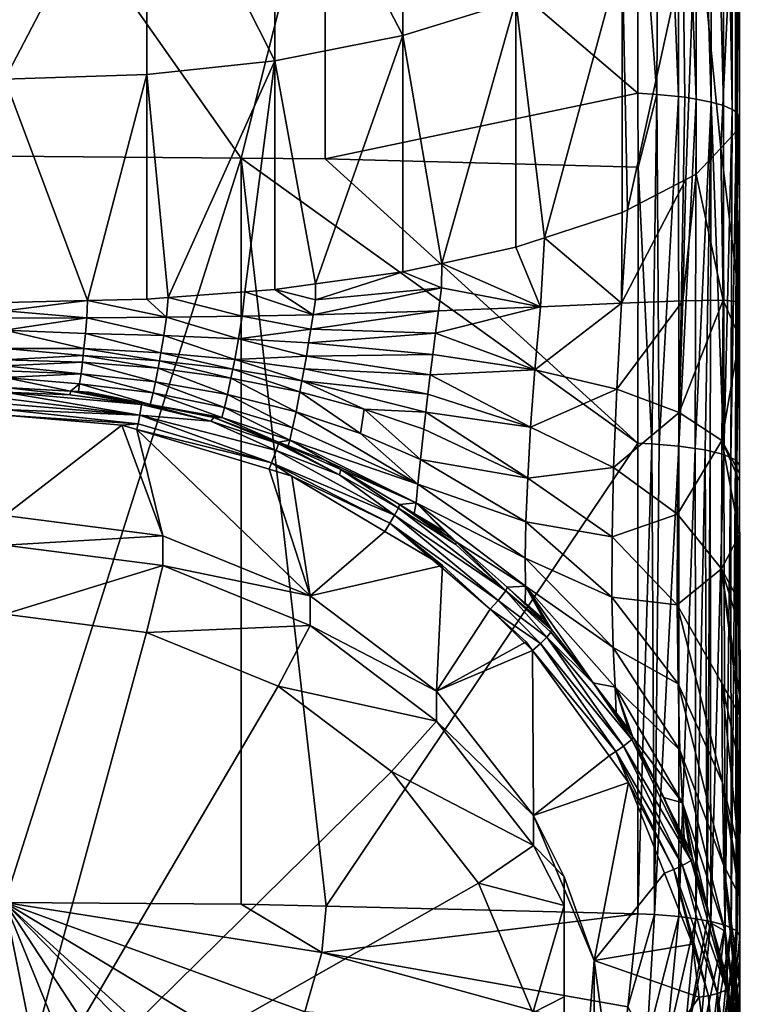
# Model space of a CAD drawing. Extents: x -0.025 to 0.025, y -0.222 to 0.027.
# Tile 5 of 144: x 0 to 0.014, y -0.206 to -0.187. Entities that reach past the tile are written whole.
import ezdxf

# ---------------------------------------------------------------- set-up
doc = ezdxf.new("R2010")
doc.units = 0
doc.layers.add('mesh', color=7, linetype='CONTINUOUS')

msp = doc.modelspace()

# ---------------------------------------------------------------- meshes
at = {"layer": 'mesh'}
mesh = msp.add_polyface(dxfattribs=at)
corners = [(0.006296, -0.182946, 0.188849), (0.01245, -0.181768, 0.187541), (0.01245, -0.183202, 0.187889), (0.006296, -0.175151, 0.186304), (0.01245, -0.17891, 0.186577), (0.01245, -0.175491, 0.185424), (0, -0.175035, 0.186604), (0, -0.182862, 0.18916), (0.01442, -0.179543, 0.184673), (0.014447, -0.179681, 0.184264), (0.014447, -0.179963, 0.184376), (0.014447, -0.182797, 0.185117), (0.014145, -0.179284, 0.185453), (0.013905, -0.179169, 0.185797), (0.014145, -0.1705, 0.181892), (0.01442, -0.170856, 0.181152), (0.014318, -0.17941, 0.185074), (0.014447, -0.175775, 0.182709), (0.014318, -0.170673, 0.181533), (0.012867, -0.178926, 0.186527), (0.013606, -0.170205, 0.182504), (0.013606, -0.179069, 0.186097), (0.013256, -0.178988, 0.186343), (0.013245, -0.188268, 0.188779), (0.013256, -0.170093, 0.182737), (0.012867, -0.170008, 0.182913), (0.013905, -0.170342, 0.182219), (0.002787, -0.177519, 0.163319), (0.002787, -0.173576, 0.161051), (0.002612, -0.173588, 0.161033), (0.005147, -0.173079, 0.161838), (0.00531, -0.177059, 0.164201), (0.00531, -0.173045, 0.161892), (0.007828, -0.176223, 0.165806), (0.007828, -0.172078, 0.163422), (0.007398, -0.172243, 0.163161), (0.01437, -0.183172, 0.183807), (0, -0.177677, 0.163016), (0, -0.173759, 0.160762), (0, -0.182699, 0.165316), (0.002787, -0.182572, 0.165634), (0.00531, -0.182204, 0.166558), (0.007828, -0.181535, 0.16824), (0.010046, -0.180614, 0.170554), (0.010046, -0.175072, 0.168015), (0.012139, -0.179303, 0.173848), (0.012139, -0.173433, 0.171158), (0.013595, -0.177852, 0.177493), (0.013595, -0.17162, 0.174638), (0.01437, -0.176273, 0.181459), (0.013595, -0.184341, 0.179702), (0.012139, -0.185414, 0.175928), (0.010046, -0.186385, 0.172518), (0.007828, -0.187066, 0.170123), (0.00531, -0.187562, 0.168381), (0.014403, -0.188602, 0.187078), (0.014131, -0.188446, 0.187874), (0.014301, -0.188525, 0.187471), (0.012823, -0.188225, 0.188996), (0.013593, -0.188319, 0.18852), (0.01389, -0.188376, 0.188227), (0.010099, -0.170699, 0.165604)]
mesh.append_faces([[corners[k] for k in face] for face in [(0, 1, 2, 2), (3, 1, 0, 0), (3, 4, 1, 1), (5, 4, 3, 3), (6, 0, 7, 7), (6, 3, 0, 0), (8, 9, 10, 10), (11, 8, 10, 10), (12, 13, 14, 14), (15, 8, 16, 16), (17, 8, 15, 15), (17, 9, 8, 8), (16, 12, 18, 18), (19, 4, 5, 5), (20, 21, 22, 22), (1, 19, 2, 2), (1, 4, 19, 19), (19, 22, 23, 23), (19, 24, 22, 22), (25, 24, 19, 19), (13, 21, 26, 26), (27, 28, 29, 29), (27, 30, 28, 28), (31, 30, 27, 27), (31, 32, 30, 30), (33, 32, 31, 31), (34, 35, 33, 33), (36, 9, 17, 17), (10, 36, 11, 11), (10, 9, 36, 36), (37, 29, 38, 38), (37, 27, 29, 29), (39, 27, 37, 37), (40, 27, 39, 39), (41, 27, 40, 40), (41, 31, 27, 27), (42, 31, 41, 41), (42, 33, 31, 31), (43, 33, 42, 42), (43, 44, 33, 33), (45, 44, 43, 43), (45, 46, 44, 44), (47, 46, 45, 45), (47, 48, 46, 46), (49, 48, 47, 47), (49, 36, 17, 17), (47, 36, 49, 49), (47, 50, 36, 36), (45, 50, 47, 47), (45, 51, 50, 50), (43, 51, 45, 45), (42, 52, 43, 43), (41, 53, 42, 42), (40, 54, 41, 41), (55, 8, 11, 11), (55, 16, 8, 8), (12, 56, 13, 13), (16, 57, 12, 12), (23, 58, 19, 19), (21, 59, 22, 22), (60, 59, 21, 21), (13, 60, 21, 21), (61, 33, 44, 44)]])
mesh = msp.add_polyface(dxfattribs=at)
corners = [(0.006296, -0.189496, 0.190302), (0.01245, -0.188204, 0.189101), (0.012453, -0.189659, 0.189377), (0.006296, -0.182946, 0.188849), (0.004645, -0.189482, 0.190385), (0.01245, -0.183202, 0.187889), (0, -0.182862, 0.18916), (0, -0.18944, 0.190619), (0.013256, -0.178988, 0.186343), (0.013372, -0.188281, 0.188715), (0.013245, -0.188268, 0.188779), (0.013595, -0.189795, 0.181011), (0.014127, -0.192272, 0.183511), (0.014077, -0.189283, 0.183616), (0.001624, -0.192284, 0.168347), (0.002787, -0.192256, 0.168487), (0.002787, -0.187834, 0.167425), (0.003207, -0.192225, 0.168649), (0.00531, -0.187562, 0.168381), (0.006105, -0.191954, 0.170024), (0.007828, -0.187066, 0.170123), (0.004716, -0.19211, 0.169233), (0.00531, -0.192065, 0.169463), (0.008591, -0.19155, 0.17208), (0.010046, -0.186385, 0.172518), (0.007828, -0.191716, 0.171239), (0.010611, -0.191051, 0.174621), (0.012139, -0.185414, 0.175928), (0.010046, -0.191235, 0.173683), (0.013595, -0.184341, 0.179702), (0.013391, -0.189901, 0.180469), (0.012243, -0.190497, 0.177436), (0.012139, -0.190551, 0.177161), (0.01437, -0.183172, 0.183807), (0.01437, -0.188971, 0.185199), (0.014447, -0.182797, 0.185117), (0.014447, -0.188685, 0.186656), (0.002787, -0.182572, 0.165634), (0, -0.182699, 0.165316), (0, -0.187928, 0.167096), (0.010046, -0.180614, 0.170554), (0.007828, -0.181535, 0.16824), (0.00531, -0.182204, 0.166558), (0, -0.192322, 0.168151), (0.013577, -0.195191, 0.189747), (0.013593, -0.188319, 0.18852), (0.01389, -0.188376, 0.188227), (0.014403, -0.188602, 0.187078), (0.014447, -0.18954, 0.186809), (0.014447, -0.190394, 0.186961), (0.014447, -0.189112, 0.186732), (0.014447, -0.188899, 0.186694), (0.014369, -0.195417, 0.188469), (0.014387, -0.188572, 0.187234), (0.014279, -0.195376, 0.188702), (0.014301, -0.188525, 0.187471), (0.012823, -0.188225, 0.188996), (0.013252, -0.195145, 0.190008), (0.012865, -0.195113, 0.190191), (0.012724, -0.195101, 0.190258), (0.014131, -0.188446, 0.187874), (0.014139, -0.195311, 0.189067), (0.013905, -0.179169, 0.185797), (0.014318, -0.17941, 0.185074), (0.014145, -0.179284, 0.185453), (0.012867, -0.178926, 0.186527), (0.014446, -0.192307, 0.18677)]
mesh.append_faces([[corners[k] for k in face] for face in [(0, 1, 2, 2), (0, 3, 1, 1), (4, 3, 0, 0), (3, 5, 1, 1), (6, 4, 7, 7), (6, 3, 4, 4), (8, 9, 10, 10), (11, 12, 13, 13), (14, 15, 16, 16), (17, 18, 16, 16), (18, 19, 20, 20), (21, 22, 18, 18), (20, 23, 24, 24), (19, 25, 20, 20), (24, 26, 27, 27), (24, 28, 26, 26), (23, 28, 24, 24), (29, 30, 11, 11), (29, 31, 30, 30), (27, 31, 29, 29), (27, 32, 31, 31), (26, 32, 27, 27), (13, 29, 11, 11), (13, 33, 29, 29), (34, 33, 13, 13), (35, 34, 36, 36), (35, 33, 34, 34), (37, 38, 39, 39), (40, 24, 27, 27), (41, 20, 24, 24), (42, 18, 20, 20), (37, 16, 18, 18), (39, 16, 37, 37), (39, 14, 16, 16), (43, 14, 39, 39), (44, 45, 46, 46), (47, 48, 49, 49), (47, 50, 48, 48), (47, 51, 50, 50), (47, 36, 51, 51), (52, 53, 47, 47), (54, 55, 53, 53), (56, 2, 1, 1), (57, 9, 45, 45), (57, 10, 9, 9), (58, 56, 10, 10), (59, 2, 56, 56), (60, 61, 46, 46), (55, 61, 60, 60), (48, 51, 36, 36), (48, 50, 51, 51), (60, 46, 62, 62), (47, 35, 36, 36), (53, 63, 47, 47), (53, 55, 63, 63), (55, 60, 64, 64), (5, 56, 1, 1), (5, 65, 56, 56), (8, 45, 9, 9), (48, 36, 34, 34), (34, 66, 48, 48), (13, 66, 34, 34)]])
mesh = msp.add_polyface(dxfattribs=at)
corners = [(0.006296, -0.189496, 0.190302), (0.01245, -0.195089, 0.19033), (0.004645, -0.189482, 0.190385), (0.012453, -0.189659, 0.189377), (0.012724, -0.195101, 0.190258), (0.014446, -0.195678, 0.186984), (0.014448, -0.1922, 0.187053), (0.014446, -0.193011, 0.186766), (0.014447, -0.192103, 0.187266), (0.005972, -0.193117, 0.169819), (0.008412, -0.193344, 0.171721), (0.008466, -0.192924, 0.171869), (0.006108, -0.192268, 0.169971), (0.008583, -0.192031, 0.172027), (0.007828, -0.191716, 0.171239), (0.010423, -0.193649, 0.174062), (0.006062, -0.192561, 0.169951), (0.00531, -0.192065, 0.169463), (0.006105, -0.191954, 0.170024), (0.008362, -0.193744, 0.17153), (0.005883, -0.193626, 0.169577), (0.008316, -0.194124, 0.171299), (0.005927, -0.193378, 0.169711), (0.008523, -0.192486, 0.171972), (0.006017, -0.192844, 0.1699), (0.013595, -0.189795, 0.181011), (0.013329, -0.192285, 0.18027), (0.014127, -0.192272, 0.183511), (0.013391, -0.189901, 0.180469), (0.012128, -0.192334, 0.17725), (0.012243, -0.190497, 0.177436), (0.010535, -0.192405, 0.174459), (0.010046, -0.191235, 0.173683), (0.008591, -0.19155, 0.17208), (0.010611, -0.191051, 0.174621), (0.012139, -0.190551, 0.177161), (0.012031, -0.194027, 0.176705), (0.013263, -0.194484, 0.179599), (0.014102, -0.195039, 0.182774), (0.004593, -0.193034, 0.1691), (0.005841, -0.193861, 0.169418), (0.00531, -0.187562, 0.168381), (0.007828, -0.187066, 0.170123), (0.013577, -0.195191, 0.189747), (0.01389, -0.188376, 0.188227), (0.013773, -0.19522, 0.189582), (0.013252, -0.195145, 0.190008), (0.013593, -0.188319, 0.18852), (0.014392, -0.195447, 0.188296), (0.014447, -0.190394, 0.186961), (0.014403, -0.188602, 0.187078), (0.014369, -0.195417, 0.188469), (0.014279, -0.195376, 0.188702), (0.014387, -0.188572, 0.187234), (0.012865, -0.195113, 0.190191), (0.013245, -0.188268, 0.188779), (0.012823, -0.188225, 0.188996), (0.013872, -0.195245, 0.189443), (0.014139, -0.195311, 0.189067), (0.014301, -0.188525, 0.187471), (0.014446, -0.192307, 0.18677), (0.014447, -0.18954, 0.186809), (0.014077, -0.189283, 0.183616)]
mesh.append_faces([[corners[k] for k in face] for face in [(0, 1, 2, 2), (0, 3, 1, 1), (1, 3, 4, 4), (5, 6, 7, 7), (5, 8, 6, 6), (9, 10, 11, 11), (12, 13, 14, 14), (15, 11, 10, 10), (16, 13, 12, 12), (12, 17, 16, 16), (12, 18, 17, 17), (14, 18, 12, 12), (19, 20, 21, 21), (22, 20, 19, 19), (23, 16, 24, 24), (23, 13, 16, 16), (25, 26, 27, 27), (28, 26, 25, 25), (28, 29, 26, 26), (30, 29, 28, 28), (31, 32, 33, 33), (31, 34, 32, 32), (29, 34, 31, 31), (29, 35, 34, 34), (30, 35, 29, 29), (10, 19, 15, 15), (10, 22, 19, 19), (9, 22, 10, 10), (15, 31, 11, 11), (15, 29, 31, 31), (36, 29, 15, 15), (36, 26, 29, 29), (37, 26, 36, 36), (37, 27, 26, 26), (38, 7, 27, 27), (13, 33, 14, 14), (13, 31, 33, 33), (23, 31, 13, 13), (23, 11, 31, 31), (24, 11, 23, 23), (24, 9, 11, 11), (39, 9, 24, 24), (40, 21, 20, 20), (41, 17, 18, 18), (42, 14, 33, 33), (43, 44, 45, 45), (46, 47, 43, 43), (48, 49, 8, 8), (50, 49, 48, 48), (51, 50, 48, 48), (52, 53, 51, 51), (54, 55, 46, 46), (4, 56, 54, 54), (44, 57, 45, 45), (44, 58, 57, 57), (59, 52, 58, 58), (49, 6, 8, 8), (6, 60, 7, 7), (49, 60, 6, 6), (49, 61, 60, 60), (7, 60, 27, 27), (62, 27, 60, 60)]])
mesh = msp.add_polyface(dxfattribs=at)
corners = [(0, -0.20413, 0.193209), (0, -0.18944, 0.190619), (0.004645, -0.189482, 0.190385), (0.001624, -0.192284, 0.168347), (0, -0.192322, 0.168151), (0, -0.192487, 0.168174), (0.004667, -0.19259, 0.169187), (0.003207, -0.192225, 0.168649), (0.003176, -0.192611, 0.168627), (0.004716, -0.19211, 0.169233), (0.006062, -0.192561, 0.169951), (0.00531, -0.192065, 0.169463), (0.00161, -0.192623, 0.16829), (0, -0.192626, 0.168168), (0.002787, -0.192256, 0.168487), (0.001538, -0.193363, 0.168086), (0.001553, -0.193226, 0.168155), (0, -0.193227, 0.168047), (0.003041, -0.193466, 0.168358), (0.003068, -0.193309, 0.168445), (0.004481, -0.193633, 0.168807), (0.004518, -0.193444, 0.168925), (0.005841, -0.193861, 0.169418), (0.001582, -0.192934, 0.168252), (0.003123, -0.192972, 0.168571), (0.004593, -0.193034, 0.1691), (0.006017, -0.192844, 0.1699), (0.001495, -0.193726, 0.167806), (0, -0.193565, 0.167833), (0, -0.193666, 0.167731), (0.001524, -0.193493, 0.168005), (0.002961, -0.193879, 0.168012), (0.003013, -0.193614, 0.168257), (0.004376, -0.194129, 0.168352), (0.004445, -0.193811, 0.168672), (0.005724, -0.194472, 0.168813), (0.0058, -0.194081, 0.169237), (0.002913, -0.194097, 0.167719), (0.001468, -0.193919, 0.167565), (0.005927, -0.193378, 0.169711), (0.005972, -0.193117, 0.169819), (0.005883, -0.193626, 0.169577), (0.002787, -0.187834, 0.167425), (0.00531, -0.187562, 0.168381), (0, -0.1938, 0.167595), (0, -0.193446, 0.167914), (0, -0.192867, 0.168158), (0.001286, -0.194065, 0.167288), (0, -0.193992, 0.167268), (0.001445, -0.19407, 0.167298), (0.002855, -0.194328, 0.167352), (0.001281, -0.194139, 0.16714)]
mesh.append_faces([[corners[k] for k in face] for face in [(0, 1, 2, 2), (3, 4, 5, 5), (6, 7, 8, 8), (6, 9, 7, 7), (10, 9, 6, 6), (10, 11, 9, 9), (12, 5, 13, 13), (12, 3, 5, 5), (8, 3, 12, 12), (8, 14, 3, 3), (7, 14, 8, 8), (15, 16, 17, 17), (18, 16, 15, 15), (18, 19, 16, 16), (20, 19, 18, 18), (20, 21, 19, 19), (22, 21, 20, 20), (19, 23, 16, 16), (19, 24, 23, 23), (21, 24, 19, 19), (21, 25, 24, 24), (24, 12, 23, 23), (24, 8, 12, 12), (25, 8, 24, 24), (25, 6, 8, 8), (26, 6, 25, 25), (26, 10, 6, 6), (27, 28, 29, 29), (27, 30, 28, 28), (31, 30, 27, 27), (31, 32, 30, 30), (33, 32, 31, 31), (33, 34, 32, 32), (35, 36, 34, 34), (37, 27, 38, 38), (37, 31, 27, 27), (32, 15, 30, 30), (32, 18, 15, 15), (34, 18, 32, 32), (34, 20, 18, 18), (36, 20, 34, 34), (36, 22, 20, 20), (25, 39, 40, 40), (21, 39, 25, 25), (21, 41, 39, 39), (22, 41, 21, 21), (7, 42, 14, 14), (9, 43, 7, 7), (27, 29, 44, 44), (30, 45, 28, 28), (12, 13, 46, 46), (47, 44, 48, 48), (47, 38, 44, 44), (15, 17, 45, 45), (16, 46, 17, 17), (16, 23, 46, 46), (23, 12, 46, 46), (49, 38, 47, 47), (50, 37, 38, 38), (38, 27, 44, 44), (30, 15, 45, 45), (48, 51, 47, 47)]])
mesh = msp.add_polyface(dxfattribs=at)
corners = [(0, -0.20413, 0.193209), (0.004645, -0.189482, 0.190385), (0.004648, -0.20416, 0.193037), (0.006318, -0.204201, 0.192807), (0.003106, -0.196913, 0.16739), (0.002299, -0.194734, 0.167006), (0, -0.19651, 0.167319), (0.002592, -0.194822, 0.167021), (0.006, -0.198093, 0.167598), (0.005195, -0.195604, 0.167159), (0.005724, -0.194472, 0.168813), (0.004445, -0.193811, 0.168672), (0.004376, -0.194129, 0.168352), (0.004262, -0.194583, 0.167548), (0.004314, -0.194389, 0.167974), (0.002913, -0.194097, 0.167719), (0.005603, -0.195029, 0.167769), (0.005657, -0.19479, 0.168319), (0.002961, -0.193879, 0.168012), (0.002618, -0.194708, 0.167008), (0, -0.197097, 0.163992), (0.003106, -0.197499, 0.164063), (0.006, -0.19868, 0.164271), (0, -0.20904, 0.165365), (0.005375, -0.199871, 0.163748), (0.002782, -0.198814, 0.163562), (0, -0.198453, 0.163498), (0, -0.194539, 0.166971), (-0.001242, -0.194644, 0.16699), (0, -0.194427, 0.166964), (-0.001254, -0.194516, 0.166974), (0.002855, -0.194328, 0.167352), (0.00165, -0.194085, 0.167293), (0.002686, -0.194294, 0.167344), (0.001445, -0.19407, 0.167298), (0.00538, -0.19507, 0.167516), (0.005569, -0.195142, 0.167531), (0.004107, -0.194581, 0.167414), (0.001468, -0.193919, 0.167565), (0.005242, -0.195477, 0.167144), (0.005639, -0.195738, 0.167183), (0.00265, -0.19454, 0.167037), (0, -0.194213, 0.167024), (0, -0.194317, 0.166982), (0, -0.194085, 0.167129), (0.005335, -0.195233, 0.167222), (0.00405, -0.194653, 0.167254), (0.005377, -0.195105, 0.167346), (0.001286, -0.194065, 0.167288), (0.002685, -0.19433, 0.167184), (0.001281, -0.194139, 0.16714), (0, -0.193992, 0.167268), (0.006577, -0.195712, 0.167381)]
mesh.append_faces([[corners[k] for k in face] for face in [(0, 1, 2, 2), (1, 3, 2, 2), (4, 5, 6, 6), (4, 7, 5, 5), (8, 7, 4, 4), (8, 9, 7, 7), (10, 11, 12, 12), (13, 14, 15, 15), (16, 14, 13, 13), (16, 17, 14, 14), (14, 18, 15, 15), (14, 12, 18, 18), (17, 12, 14, 14), (17, 10, 12, 12), (5, 7, 19, 19), (20, 4, 6, 6), (21, 4, 20, 20), (21, 8, 4, 4), (22, 8, 21, 21), (23, 24, 25, 25), (26, 21, 20, 20), (25, 21, 26, 26), (25, 22, 21, 21), (24, 22, 25, 25), (5, 27, 6, 6), (27, 28, 6, 6), (29, 30, 27, 27), (31, 32, 33, 33), (34, 32, 31, 31), (16, 35, 36, 36), (13, 35, 16, 16), (13, 37, 35, 35), (31, 37, 13, 13), (31, 38, 34, 34), (13, 15, 31, 31), (39, 9, 40, 40), (19, 41, 29, 29), (41, 42, 43, 43), (41, 44, 42, 42), (27, 19, 29, 29), (27, 5, 19, 19), (39, 7, 9, 9), (39, 19, 7, 7), (39, 41, 19, 19), (45, 41, 39, 39), (37, 31, 33, 33), (46, 45, 47, 47), (48, 32, 34, 34), (33, 32, 48, 48), (37, 47, 35, 35), (37, 46, 47, 47), (33, 46, 37, 37), (33, 49, 46, 46), (48, 49, 33, 33), (48, 50, 49, 49), (51, 44, 50, 50), (41, 43, 29, 29), (44, 49, 50, 50), (41, 49, 44, 44), (41, 46, 49, 49), (45, 46, 41, 41), (52, 47, 45, 45)]])
mesh = msp.add_polyface(dxfattribs=at)
corners = [(0.004645, -0.189482, 0.190385), (0.01245, -0.195089, 0.19033), (0.006318, -0.204201, 0.192807), (0.005639, -0.195738, 0.167183), (0.005195, -0.195604, 0.167159), (0.006, -0.198093, 0.167598), (0.008603, -0.1975, 0.167493), (0.008485, -0.199971, 0.167929), (0.007469, -0.196825, 0.167375), (0.005603, -0.195029, 0.167769), (0.005569, -0.195142, 0.167531), (0.006312, -0.195428, 0.167591), (0.008087, -0.196262, 0.168367), (0.008049, -0.196471, 0.16779), (0.008643, -0.196828, 0.167857), (0.00812, -0.195894, 0.169241), (0.006991, -0.1949, 0.16938), (0.0058, -0.194081, 0.169237), (0.005724, -0.194472, 0.168813), (0.007065, -0.194417, 0.16993), (0.005657, -0.19479, 0.168319), (0.00817, -0.195408, 0.170037), (0.008235, -0.194815, 0.17073), (0.005841, -0.193861, 0.169418), (0.008274, -0.194481, 0.171032), (0.01028, -0.195777, 0.17258), (0.010246, -0.19664, 0.17156), (0.010233, -0.197353, 0.170399), (0.008316, -0.194124, 0.171299), (0.010338, -0.194776, 0.173425), (0.006, -0.19868, 0.164271), (0.008485, -0.200558, 0.164602), (0.010392, -0.202419, 0.168361), (0.005375, -0.199871, 0.163748), (0.007601, -0.201554, 0.164045), (0.010392, -0.203005, 0.165034), (0.009541, -0.198355, 0.167644), (0.006608, -0.195605, 0.167625), (0.007759, -0.196297, 0.167756), (0.008875, -0.197033, 0.167895), (0.01024, -0.197905, 0.169128), (0.007569, -0.196665, 0.167354), (0.005242, -0.195477, 0.167144), (0.007664, -0.196508, 0.167396), (0.005335, -0.195233, 0.167222), (0.008864, -0.197082, 0.167716), (0.009852, -0.197994, 0.167795), (0.00538, -0.19507, 0.167516), (0.009698, -0.198185, 0.16765), (0.007739, -0.196371, 0.167502), (0.006577, -0.195712, 0.167381), (0.005377, -0.195105, 0.167346)]
mesh.append_faces([[corners[k] for k in face] for face in [(0, 1, 2, 2), (3, 4, 5, 5), (6, 5, 7, 7), (8, 5, 6, 6), (8, 3, 5, 5), (9, 10, 11, 11), (12, 13, 14, 14), (12, 9, 11, 11), (15, 9, 12, 12), (16, 17, 18, 18), (16, 19, 17, 17), (15, 20, 9, 9), (15, 18, 20, 20), (15, 16, 18, 18), (21, 16, 15, 15), (21, 19, 16, 16), (22, 19, 21, 21), (19, 23, 17, 17), (19, 24, 23, 23), (22, 24, 19, 19), (22, 25, 24, 24), (21, 25, 22, 22), (15, 26, 21, 21), (12, 27, 15, 15), (24, 28, 23, 23), (24, 29, 28, 28), (30, 7, 5, 5), (31, 7, 30, 30), (31, 32, 7, 7), (33, 31, 30, 30), (34, 31, 33, 33), (34, 35, 31, 31), (6, 7, 36, 36), (12, 37, 38, 38), (12, 14, 39, 39), (38, 13, 12, 12), (12, 11, 37, 37), (39, 40, 12, 12), (41, 8, 6, 6), (41, 3, 8, 8), (41, 42, 3, 3), (43, 42, 41, 41), (43, 44, 42, 42), (39, 38, 45, 45), (39, 13, 38, 38), (14, 13, 39, 39), (46, 39, 45, 45), (11, 10, 47, 47), (36, 41, 6, 6), (48, 41, 36, 36), (48, 43, 41, 41), (46, 43, 48, 48), (46, 49, 43, 43), (45, 49, 46, 46), (38, 49, 45, 45), (43, 50, 44, 44), (49, 50, 43, 43), (49, 37, 50, 50), (38, 37, 49, 49), (50, 47, 51, 51), (37, 47, 50, 50), (37, 11, 47, 47)]])
mesh = msp.add_polyface(dxfattribs=at)
corners = [(0.012724, -0.195101, 0.190258), (0.01245, -0.20435, 0.191963), (0.01245, -0.195089, 0.19033), (0.014446, -0.195678, 0.186984), (0.014448, -0.200152, 0.188692), (0.014447, -0.195521, 0.187876), (0.014446, -0.195836, 0.186093), (0.014462, -0.200309, 0.187801), (0.014446, -0.195678, 0.186131), (0.014446, -0.193011, 0.186766), (0.014447, -0.192103, 0.187266), (0.014446, -0.196893, 0.185674), (0.014093, -0.197561, 0.181469), (0.014446, -0.198216, 0.184891), (0.014446, -0.198712, 0.184597), (0.014447, -0.200048, 0.183805), (0.014102, -0.195039, 0.182774), (0.010232, -0.198236, 0.168115), (0.010596, -0.198559, 0.168174), (0.01024, -0.197905, 0.169128), (0.008362, -0.193744, 0.17153), (0.008316, -0.194124, 0.171299), (0.010338, -0.194776, 0.173425), (0.011938, -0.19812, 0.173308), (0.013222, -0.198272, 0.177037), (0.01194, -0.196934, 0.174689), (0.013238, -0.199826, 0.175263), (0.011959, -0.199111, 0.171737), (0.010233, -0.197353, 0.170399), (0.010246, -0.19664, 0.17156), (0.01028, -0.195777, 0.17258), (0.013229, -0.196486, 0.178502), (0.013263, -0.194484, 0.179599), (0.01197, -0.195565, 0.175836), (0.012031, -0.194027, 0.176705), (0.010423, -0.193649, 0.174062), (0.014127, -0.192272, 0.183511), (0.00817, -0.195408, 0.170037), (0.00812, -0.195894, 0.169241), (0.008087, -0.196262, 0.168367), (0.008274, -0.194481, 0.171032), (0.014098, -0.199813, 0.179675), (0.012777, -0.204365, 0.191874), (0.012865, -0.195113, 0.190191), (0.013252, -0.195145, 0.190008), (0.014392, -0.195447, 0.188296), (0.014382, -0.20468, 0.190092), (0.014369, -0.195417, 0.188469), (0.014285, -0.204634, 0.190351), (0.014279, -0.195376, 0.188702), (0.013577, -0.195191, 0.189747), (0.013254, -0.204407, 0.191637), (0.013773, -0.19522, 0.189582), (0.013587, -0.204453, 0.191379), (0.014166, -0.204578, 0.190671), (0.014139, -0.195311, 0.189067), (0.013882, -0.204505, 0.191083), (0.013872, -0.195245, 0.189443), (0.013812, -0.204487, 0.191184), (0.009878, -0.197922, 0.168057), (0.010751, -0.198758, 0.168209), (0.008875, -0.197033, 0.167895), (0.009852, -0.197994, 0.167795), (0.010533, -0.19903, 0.167799), (0.009698, -0.198185, 0.16765), (0.009541, -0.198355, 0.167644), (0.010654, -0.198906, 0.167883), (0.010737, -0.198806, 0.168026)]
mesh.append_faces([[corners[k] for k in face] for face in [(0, 1, 2, 2), (3, 4, 5, 5), (3, 6, 7, 7), (8, 6, 3, 3), (3, 9, 8, 8), (5, 10, 3, 3), (11, 7, 6, 6), (12, 13, 11, 11), (12, 14, 13, 13), (15, 14, 12, 12), (16, 6, 8, 8), (16, 11, 6, 6), (17, 18, 19, 19), (20, 21, 22, 22), (23, 24, 25, 25), (23, 26, 24, 24), (27, 28, 19, 19), (23, 28, 27, 27), (23, 29, 28, 28), (25, 29, 23, 23), (25, 30, 29, 29), (16, 12, 11, 11), (16, 31, 12, 12), (32, 31, 16, 16), (32, 33, 31, 31), (34, 33, 32, 32), (34, 22, 33, 33), (35, 22, 34, 34), (35, 20, 22, 22), (16, 36, 32, 32), (8, 9, 16, 16), (37, 29, 30, 30), (38, 28, 29, 29), (39, 19, 28, 28), (30, 22, 40, 40), (30, 33, 22, 22), (25, 33, 30, 30), (25, 31, 33, 33), (24, 31, 25, 25), (24, 12, 31, 31), (41, 12, 24, 24), (42, 43, 44, 44), (45, 5, 4, 4), (46, 47, 45, 45), (48, 49, 47, 47), (50, 51, 44, 44), (52, 53, 50, 50), (54, 55, 49, 49), (56, 57, 55, 55), (58, 52, 57, 57), (10, 5, 45, 45), (59, 17, 19, 19), (19, 18, 60, 60), (61, 59, 19, 19), (18, 17, 60, 60), (59, 61, 62, 62), (63, 64, 65, 65), (66, 62, 64, 64), (67, 62, 66, 66), (60, 62, 67, 67), (60, 59, 62, 62), (17, 59, 60, 60)]])
mesh = msp.add_polyface(dxfattribs=at)
corners = [(0.01245, -0.195089, 0.19033), (0.01245, -0.20435, 0.191963), (0.006318, -0.204201, 0.192807), (0.010392, -0.202419, 0.168361), (0.012261, -0.201769, 0.168246), (0.011881, -0.201245, 0.168154), (0.014462, -0.200309, 0.187801), (0.01445, -0.204782, 0.189509), (0.014448, -0.200152, 0.188692), (0.014446, -0.195678, 0.186984), (0.01445, -0.205225, 0.186998), (0.014447, -0.200048, 0.183805), (0.014447, -0.200441, 0.183427), (0.014446, -0.196893, 0.185674), (0.014446, -0.198216, 0.184891), (0.014446, -0.198712, 0.184597), (0.014093, -0.197561, 0.181469), (0.012001, -0.199893, 0.170019), (0.012021, -0.200397, 0.168503), (0.012264, -0.20071, 0.168559), (0.014098, -0.199813, 0.179675), (0.014448, -0.203173, 0.1808), (0.014447, -0.201426, 0.18248), (0.014113, -0.201769, 0.17747), (0.013222, -0.198272, 0.177037), (0.011959, -0.199111, 0.171737), (0.013238, -0.199826, 0.175263), (0.011938, -0.19812, 0.173308), (0.013273, -0.201131, 0.173239), (0.013323, -0.202169, 0.171024), (0.014135, -0.203403, 0.174936), (0.01024, -0.197905, 0.169128), (0.010392, -0.203005, 0.165034), (0.008485, -0.200558, 0.164602), (0.008485, -0.199971, 0.167929), (0.010249, -0.198999, 0.167758), (0.009541, -0.198355, 0.167644), (0.010375, -0.199172, 0.167788), (0.012724, -0.195101, 0.190258), (0.012777, -0.204365, 0.191874), (0.013252, -0.195145, 0.190008), (0.013254, -0.204407, 0.191637), (0.012865, -0.195113, 0.190191), (0.014399, -0.204706, 0.189942), (0.014392, -0.195447, 0.188296), (0.013577, -0.195191, 0.189747), (0.013587, -0.204453, 0.191379), (0.013773, -0.19522, 0.189582), (0.013812, -0.204487, 0.191184), (0.010751, -0.198758, 0.168209), (0.011565, -0.199808, 0.168397), (0.012348, -0.200874, 0.168588), (0.012951, -0.20206, 0.168799), (0.012013, -0.201159, 0.168147), (0.012969, -0.202084, 0.16861), (0.011582, -0.199827, 0.168209), (0.012327, -0.200921, 0.168403), (0.013154, -0.203479, 0.168556), (0.013323, -0.203404, 0.168617), (0.012168, -0.201055, 0.168202), (0.013498, -0.203301, 0.168826), (0.010533, -0.19903, 0.167799), (0.010654, -0.198906, 0.167883), (0.010737, -0.198806, 0.168026), (0.009698, -0.198185, 0.16765)]
mesh.append_faces([[corners[k] for k in face] for face in [(0, 1, 2, 2), (3, 4, 5, 5), (6, 7, 8, 8), (9, 6, 8, 8), (10, 11, 12, 12), (13, 10, 6, 6), (14, 10, 13, 13), (14, 15, 10, 10), (16, 12, 11, 11), (17, 18, 19, 19), (20, 21, 22, 22), (20, 23, 21, 21), (24, 23, 20, 20), (25, 26, 27, 27), (25, 28, 26, 26), (17, 28, 25, 25), (17, 29, 28, 28), (26, 23, 24, 24), (26, 30, 23, 23), (28, 30, 26, 26), (25, 31, 17, 17), (20, 12, 16, 16), (22, 12, 20, 20), (32, 3, 33, 33), (34, 35, 36, 36), (34, 37, 35, 35), (3, 37, 34, 34), (3, 5, 37, 37), (38, 39, 1, 1), (40, 41, 39, 39), (38, 42, 39, 39), (43, 44, 8, 8), (45, 46, 41, 41), (46, 47, 48, 48), (31, 49, 50, 50), (51, 17, 19, 19), (51, 29, 17, 17), (51, 52, 29, 29), (17, 50, 18, 18), (17, 31, 50, 50), (53, 5, 4, 4), (54, 52, 51, 51), (19, 18, 51, 51), (55, 50, 49, 49), (55, 56, 50, 50), (57, 53, 4, 4), (58, 59, 53, 53), (60, 56, 59, 59), (51, 56, 54, 54), (51, 50, 56, 56), (18, 50, 51, 51), (53, 37, 5, 5), (53, 61, 37, 37), (59, 61, 53, 53), (59, 62, 61, 61), (56, 62, 59, 59), (55, 62, 56, 56), (55, 63, 62, 62), (49, 63, 55, 55), (37, 36, 35, 35), (61, 36, 37, 37), (62, 64, 61, 61)]])
mesh = msp.add_polyface(dxfattribs=at)
corners = [(0.014324, -0.206059, 0.189733), (0.01445, -0.205656, 0.18455), (0.01445, -0.206512, 0.179697), (0.01445, -0.205225, 0.186998), (0.01445, -0.204782, 0.189509), (0.014449, -0.205737, 0.176745), (0.014449, -0.206276, 0.175893), (0.014448, -0.20378, 0.17984), (0.014448, -0.203173, 0.1808), (0.014448, -0.204007, 0.179481), (0.014447, -0.201426, 0.18248), (0.014447, -0.200441, 0.183427), (0.014446, -0.198712, 0.184597), (0.014447, -0.200048, 0.183805), (0.014462, -0.200309, 0.187801), (0.014449, -0.206629, 0.174813), (0.014163, -0.204692, 0.172152), (0.01445, -0.207122, 0.173309), (0.014135, -0.203403, 0.174936), (0.014113, -0.201769, 0.17747), (0.013323, -0.202169, 0.171024), (0.01336, -0.202864, 0.168942), (0.013463, -0.203067, 0.168978), (0.013273, -0.201131, 0.173239), (0.013837, -0.205965, 0.168995), (0.013522, -0.204947, 0.168807), (0.013655, -0.205993, 0.168991), (0.014399, -0.204706, 0.189942), (0.014448, -0.200152, 0.188692), (0.014382, -0.20468, 0.190092), (0.014392, -0.195447, 0.188296), (0.014285, -0.204634, 0.190351), (0.014369, -0.195417, 0.188469), (0.014166, -0.204578, 0.190671), (0.014279, -0.195376, 0.188702), (0.013882, -0.204505, 0.191083), (0.014139, -0.195311, 0.189067), (0.013812, -0.204487, 0.191184), (0.013872, -0.195245, 0.189443), (0.013002, -0.20697, 0.192095), (0.013254, -0.204407, 0.191637), (0.013587, -0.204453, 0.191379), (0.014025, -0.207398, 0.190843), (0.014181, -0.207515, 0.189989), (0.013336, -0.20708, 0.191855), (0.013853, -0.207297, 0.191222), (0.013622, -0.20719, 0.191561), (0.01422, -0.205813, 0.169465), (0.013519, -0.203258, 0.169012), (0.014199, -0.205596, 0.169427), (0.01389, -0.204533, 0.169238), (0.013154, -0.203479, 0.168556), (0.012968, -0.20355, 0.16856), (0.0142, -0.205851, 0.169277), (0.01391, -0.20456, 0.169049), (0.014433, -0.208259, 0.169768), (0.014016, -0.205921, 0.169062), (0.014362, -0.208285, 0.169621), (0.013323, -0.203404, 0.168617), (0.013498, -0.203301, 0.168826), (0.012951, -0.20206, 0.168799)]
mesh.append_faces([[corners[k] for k in face] for face in [(0, 1, 2, 2), (0, 3, 1, 1), (4, 3, 0, 0), (5, 6, 2, 2), (7, 1, 8, 8), (7, 2, 1, 1), (9, 2, 7, 7), (9, 5, 2, 2), (1, 10, 8, 8), (1, 11, 10, 10), (3, 11, 1, 1), (12, 13, 3, 3), (3, 4, 14, 14), (15, 16, 17, 17), (15, 18, 16, 16), (6, 18, 15, 15), (19, 7, 8, 8), (19, 9, 7, 7), (18, 9, 19, 19), (18, 5, 9, 9), (6, 5, 18, 18), (20, 21, 22, 22), (23, 16, 18, 18), (20, 16, 23, 23), (24, 25, 26, 26), (27, 28, 4, 4), (29, 30, 27, 27), (31, 32, 29, 29), (33, 34, 31, 31), (35, 36, 33, 33), (37, 38, 35, 35), (39, 40, 41, 41), (42, 29, 27, 27), (42, 31, 29, 29), (27, 0, 43, 43), (4, 0, 27, 27), (41, 37, 44, 44), (45, 33, 31, 31), (46, 35, 33, 33), (37, 35, 44, 44), (17, 16, 47, 47), (20, 22, 48, 48), (16, 49, 47, 47), (50, 49, 16, 16), (20, 50, 16, 16), (48, 50, 20, 20), (51, 52, 25, 25), (50, 53, 47, 47), (50, 54, 53, 53), (48, 54, 50, 50), (48, 22, 21, 21), (47, 49, 50, 50), (53, 55, 47, 47), (56, 57, 53, 53), (24, 51, 25, 25), (56, 51, 24, 24), (56, 58, 51, 51), (53, 58, 56, 56), (53, 59, 58, 58), (54, 59, 53, 53), (48, 59, 54, 54), (48, 60, 59, 59), (21, 60, 48, 48)]])
mesh = msp.add_polyface(dxfattribs=at)
corners = [(0.010682, -0.211463, 0.19307), (0.010253, -0.211157, 0.193144), (0.010587, -0.210666, 0.193061), (0.009391, -0.212422, 0.193361), (0.009063, -0.213393, 0.193399), (0.009182, -0.212607, 0.193392), (0.011115, -0.209892, 0.192928), (0.009775, -0.21423, 0.192782), (0.009571, -0.213974, 0.193047), (0.011281, -0.211937, 0.192697), (0.009332, -0.213694, 0.193255), (0.010999, -0.211707, 0.192915), (0.001214, -0.210272, 0.193953), (0, -0.20413, 0.193209), (0.002353, -0.209909, 0.193894), (0.003406, -0.209347, 0.193799), (0.004348, -0.208598, 0.19367), (0.00461, -0.208332, 0.193623), (0.00535, -0.207372, 0.193456), (0.0059, -0.206284, 0.193264), (0.006231, -0.205111, 0.193055), (0.011618, -0.208501, 0.192687), (0.01142, -0.209049, 0.192782), (0.006318, -0.204201, 0.192807), (0.01245, -0.20435, 0.191963), (0.012156, -0.207015, 0.19243), (0.012185, -0.206756, 0.192385), (0.012248, -0.206183, 0.192284), (0.004648, -0.20416, 0.193037), (0.010392, -0.203005, 0.165034), (0.011, -0.203622, 0.168471), (0.010392, -0.202419, 0.168361), (0.011, -0.204191, 0.165243), (0, -0.20904, 0.165365), (0.00931, -0.214333, 0.166298), (0.010384, -0.21178, 0.165848), (0.010384, -0.2063, 0.164882), (0.00931, -0.203746, 0.164432), (0.01075, -0.20904, 0.165365), (0.007601, -0.201554, 0.164045), (0.005375, -0.199871, 0.163748), (0.002782, -0.198814, 0.163562), (0, -0.198453, 0.163498), (0.011, -0.209014, 0.165507), (0.011, -0.211918, 0.166387), (0.011, -0.213637, 0.166909), (0.011, -0.205985, 0.165341), (0, -0.210426, 0.193973), (0, -0.216645, 0.194072), (-0.000875, -0.210338, 0.193964), (0.008626, -0.213099, 0.193476), (0.007108, -0.214443, 0.193704), (0.006846, -0.214579, 0.193726), (0.004681, -0.215701, 0.193915), (0.011591, -0.205269, 0.168863)]
mesh.append_faces([[corners[k] for k in face] for face in [(0, 1, 2, 2), (0, 3, 1, 1), (4, 3, 0, 0), (4, 5, 3, 3), (6, 0, 2, 2), (7, 8, 9, 9), (10, 0, 11, 11), (10, 4, 0, 0), (11, 9, 8, 8), (12, 13, 14, 14), (15, 13, 16, 16), (17, 13, 18, 18), (19, 13, 20, 20), (19, 21, 22, 22), (20, 23, 24, 24), (19, 25, 21, 21), (19, 26, 25, 25), (20, 26, 19, 19), (20, 27, 26, 26), (24, 27, 20, 20), (18, 2, 1, 1), (18, 6, 2, 2), (3, 18, 1, 1), (3, 17, 18, 18), (5, 17, 3, 3), (17, 16, 13, 13), (20, 28, 23, 23), (20, 13, 28, 28), (18, 22, 6, 6), (18, 19, 22, 22), (13, 19, 18, 18), (14, 13, 15, 15), (29, 30, 31, 31), (32, 30, 29, 29), (33, 34, 35, 35), (33, 36, 37, 37), (33, 38, 36, 36), (35, 38, 33, 33), (33, 39, 40, 40), (37, 39, 33, 33), (41, 42, 33, 33), (38, 43, 36, 36), (35, 44, 38, 38), (35, 45, 44, 44), (34, 45, 35, 35), (37, 29, 39, 39), (37, 32, 29, 29), (36, 32, 37, 37), (36, 46, 32, 32), (43, 46, 36, 36), (47, 48, 49, 49), (49, 13, 47, 47), (17, 50, 16, 16), (5, 50, 17, 17), (16, 51, 52, 52), (16, 50, 51, 51), (52, 53, 14, 14), (53, 12, 14, 14), (47, 13, 12, 12), (52, 15, 16, 16), (14, 15, 52, 52), (30, 54, 31, 31)]])
mesh = msp.add_polyface(dxfattribs=at)
corners = [(0.013383, -0.210149, 0.190453), (0.012335, -0.215523, 0.171179), (0.012086, -0.212583, 0.19088), (0.012937, -0.214335, 0.17097), (0.011115, -0.209892, 0.192928), (0.011885, -0.209257, 0.19269), (0.010682, -0.211463, 0.19307), (0.01142, -0.209049, 0.192782), (0.012625, -0.206862, 0.192275), (0.012185, -0.206756, 0.192385), (0.012248, -0.206183, 0.192284), (0.012156, -0.207015, 0.19243), (0.011618, -0.208501, 0.192687), (0.012822, -0.209772, 0.192012), (0.012553, -0.209609, 0.192295), (0.013336, -0.20708, 0.191855), (0.011522, -0.21215, 0.192424), (0.011281, -0.211937, 0.192697), (0.009775, -0.21423, 0.192782), (0.012239, -0.209436, 0.192524), (0.013002, -0.20697, 0.192095), (0.010999, -0.211707, 0.192915), (0.013302, -0.210169, 0.190904), (0.011955, -0.212634, 0.191335), (0.011718, -0.21234, 0.192101), (0.013201, -0.210056, 0.191309), (0.011864, -0.212503, 0.191736), (0.013039, -0.209922, 0.191681), (0.013853, -0.207297, 0.191222), (0.01075, -0.20904, 0.165365), (0.011, -0.211918, 0.166387), (0.011, -0.209014, 0.165507), (0.011, -0.213068, 0.170137), (0.011, -0.203622, 0.168471), (0.011, -0.205985, 0.165341), (0.011, -0.204191, 0.165243), (0.011591, -0.211386, 0.169942), (0.013475, -0.211883, 0.17003), (0.013647, -0.210594, 0.169802), (0.01299, -0.213036, 0.170233), (0.010392, -0.214236, 0.170445), (0.01395, -0.208328, 0.169403), (0.012, -0.208328, 0.169403), (0.013655, -0.205993, 0.168991), (0.011591, -0.205269, 0.168863), (0.013522, -0.204947, 0.168807), (0.012261, -0.201769, 0.168246), (0.010392, -0.202419, 0.168361), (0.012968, -0.20355, 0.16856), (0.012777, -0.204365, 0.191874), (0.013254, -0.204407, 0.191637), (0.01245, -0.20435, 0.191963), (0.011974, -0.212721, 0.190905), (0.013587, -0.204453, 0.191379), (0.012951, -0.20206, 0.168799), (0.01336, -0.202864, 0.168942), (0.013323, -0.202169, 0.171024), (0.013176, -0.213107, 0.170254), (0.012969, -0.202084, 0.16861), (0.013498, -0.203301, 0.168826), (0.013154, -0.203479, 0.168556), (0.013323, -0.203404, 0.168617), (0.012013, -0.201159, 0.168147), (0.012168, -0.201055, 0.168202), (0.012327, -0.200921, 0.168403)]
mesh.append_faces([[corners[k] for k in face] for face in [(0, 1, 2, 2), (3, 1, 0, 0), (4, 5, 6, 6), (7, 5, 4, 4), (8, 9, 10, 10), (8, 11, 9, 9), (5, 11, 8, 8), (5, 12, 11, 11), (7, 12, 5, 5), (13, 14, 15, 15), (16, 14, 13, 13), (16, 17, 14, 14), (18, 17, 16, 16), (19, 8, 20, 20), (19, 5, 8, 8), (21, 5, 19, 19), (21, 6, 5, 5), (22, 2, 23, 23), (22, 0, 2, 2), (24, 25, 26, 26), (27, 25, 24, 24), (16, 27, 24, 24), (13, 27, 16, 16), (13, 28, 27, 27), (19, 17, 21, 21), (19, 14, 17, 17), (20, 14, 19, 19), (20, 15, 14, 14), (26, 22, 23, 23), (25, 22, 26, 26), (29, 30, 31, 31), (32, 31, 30, 30), (33, 31, 32, 32), (33, 34, 31, 31), (35, 34, 33, 33), (36, 37, 38, 38), (36, 39, 37, 37), (40, 39, 36, 36), (41, 36, 38, 38), (41, 42, 36, 36), (43, 44, 42, 42), (45, 44, 43, 43), (44, 46, 47, 47), (44, 48, 46, 46), (45, 48, 44, 44), (8, 49, 50, 50), (10, 49, 8, 8), (51, 49, 10, 10), (20, 8, 50, 50), (23, 2, 52, 52), (53, 15, 20, 20), (54, 55, 56, 56), (39, 57, 37, 37), (58, 59, 54, 54), (60, 46, 48, 48), (61, 62, 60, 60), (59, 63, 61, 61), (58, 64, 59, 59), (32, 40, 36, 36), (44, 36, 42, 42), (44, 32, 36, 36), (33, 32, 44, 44)]])
mesh = msp.add_polyface(dxfattribs=at)
corners = [(0.014391, -0.209524, 0.170121), (0.01445, -0.206512, 0.179697), (0.01445, -0.207378, 0.174781), (0.014324, -0.206059, 0.189733), (0.014157, -0.210583, 0.170308), (0.012822, -0.209772, 0.192012), (0.013336, -0.20708, 0.191855), (0.013622, -0.20719, 0.191561), (0.013581, -0.209496, 0.190338), (0.013302, -0.210169, 0.190904), (0.014132, -0.207492, 0.190434), (0.013383, -0.210149, 0.190453), (0.013039, -0.209922, 0.191681), (0.014025, -0.207398, 0.190843), (0.013201, -0.210056, 0.191309), (0.013853, -0.207297, 0.191222), (0.014449, -0.206629, 0.174813), (0.01445, -0.207122, 0.173309), (0.014449, -0.206276, 0.175893), (0.01445, -0.208239, 0.169895), (0.014181, -0.207515, 0.189989), (0.013871, -0.211877, 0.170536), (0.013629, -0.212968, 0.170729), (0.013537, -0.21315, 0.170761), (0.012937, -0.214335, 0.17097), (0.013655, -0.205993, 0.168991), (0.012, -0.208328, 0.169403), (0.01395, -0.208328, 0.169403), (0.014285, -0.204634, 0.190351), (0.014399, -0.204706, 0.189942), (0.014166, -0.204578, 0.190671), (0.013882, -0.204505, 0.191083), (0.01422, -0.205813, 0.169465), (0.014211, -0.21063, 0.170121), (0.014433, -0.208259, 0.169768), (0.014272, -0.208303, 0.169518), (0.014169, -0.208315, 0.169452), (0.014103, -0.21064, 0.169957), (0.014052, -0.208322, 0.169412), (0.013941, -0.210632, 0.169846), (0.013647, -0.210594, 0.169802), (0.013475, -0.211883, 0.17003), (0.013176, -0.213107, 0.170254), (0.014362, -0.208285, 0.169621), (0.013347, -0.213156, 0.170338), (0.013927, -0.211921, 0.170349), (0.013522, -0.213181, 0.170571), (0.014016, -0.205921, 0.169062), (0.013837, -0.205965, 0.168995), (0.0142, -0.205851, 0.169277)]
mesh.append_faces([[corners[k] for k in face] for face in [(0, 1, 2, 2), (0, 3, 1, 1), (4, 3, 0, 0), (5, 6, 7, 7), (8, 9, 10, 10), (8, 11, 9, 9), (12, 13, 14, 14), (15, 13, 12, 12), (7, 15, 5, 5), (14, 10, 9, 9), (13, 10, 14, 14), (2, 16, 17, 17), (1, 16, 2, 2), (1, 18, 16, 16), (2, 19, 0, 0), (4, 20, 3, 3), (21, 20, 4, 4), (22, 20, 21, 21), (22, 8, 20, 20), (23, 8, 22, 22), (23, 11, 8, 8), (24, 11, 23, 23), (25, 26, 27, 27), (15, 28, 13, 13), (10, 20, 8, 8), (29, 20, 10, 10), (7, 30, 15, 15), (6, 31, 7, 7), (13, 29, 10, 10), (2, 17, 19, 19), (17, 32, 19, 19), (19, 33, 0, 0), (19, 34, 33, 33), (35, 36, 37, 37), (38, 27, 39, 39), (39, 27, 40, 40), (41, 39, 40, 40), (41, 42, 39, 39), (43, 35, 37, 37), (36, 38, 39, 39), (39, 37, 36, 36), (39, 44, 37, 37), (42, 44, 39, 39), (45, 46, 23, 23), (45, 21, 4, 4), (45, 22, 21, 21), (23, 22, 45, 45), (43, 33, 34, 34), (46, 45, 33, 33), (33, 4, 0, 0), (33, 45, 4, 4), (37, 33, 43, 43), (37, 46, 33, 33), (44, 46, 37, 37), (35, 47, 36, 36), (38, 47, 48, 48), (27, 48, 25, 25), (27, 38, 48, 48), (38, 36, 47, 47), (32, 34, 19, 19), (49, 43, 34, 34), (35, 43, 47, 47)]])

doc.saveas('drawing.dxf')
